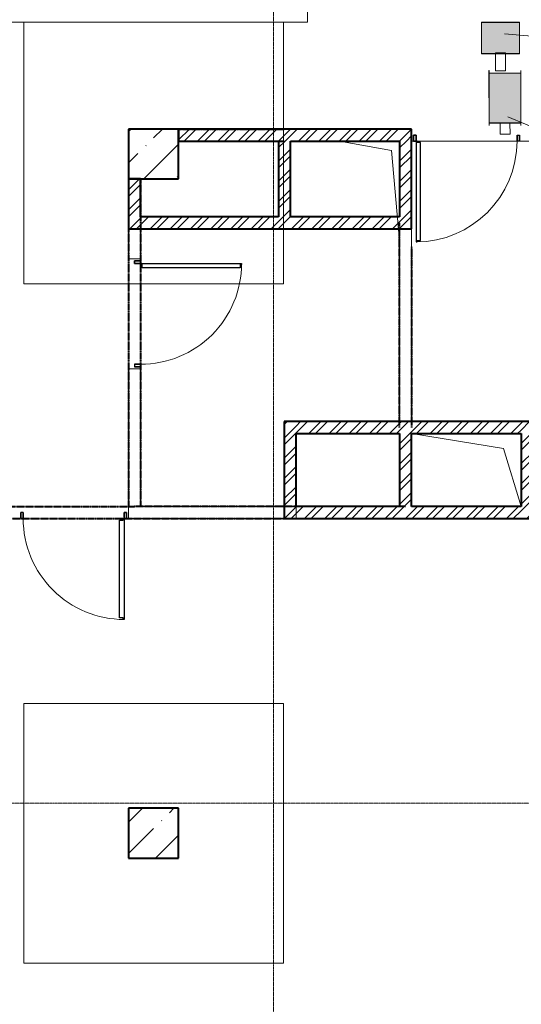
# Model space of a CAD drawing. Header units: millimetres. Extents: x 105028 to 874735, y -568483 to 191941.
# Tile 44 of 135: x 219934 to 224952, y 166397 to 176254. Entities that reach past the tile are written whole.
import ezdxf

# ---------------------------------------------------------------- set-up
doc = ezdxf.new("R2010")
doc.units = ezdxf.units.MM
for name, pattern in [('ADSK_Линия сетки', [25, 20, -2.5, 0, -2.5]), ('ADSK_Штриховая_ш3 п1_5', [4.5, 3, -1.5]), ('Штрих_3_1_5_', [4.5, 3, -1.5])]:
    doc.linetypes.add(name, pattern=pattern)
doc.layers.add('_Разделитель помещений_', color=4, linetype='ADSK_Штриховая_ш3 п1_5', lineweight=40, true_color=0x00ffff)
for name, color, linetype, lineweight in [('Арматура воздуховодов', 7, 'Continuous', 18), ('Двери', 7, 'Continuous', 18), ('Марки арматуры воздуховодов', 7, 'Continuous', 20), ('Несущие колонны', 7, 'Continuous', 18), ('Оси', 7, 'Continuous', 9), ('Перекрытия', 7, 'Continuous', 18), ('Стены', 7, 'Continuous', 18), ('Стены разрез', 7, 'Continuous', 40)]:
    doc.layers.add(name, color=color, linetype=linetype, lineweight=lineweight)
pattern_1 = [(45, (0, 0), (-101.0278814, 101.0278814), []), (45, (67.35, 0), (-101.0278814, 101.0278814), [])]
pattern_2 = [(45, (0, 0), (-314.308964, 314.308964), []), (45, (314.3, 0), (-314.308964, 314.308964), [555.625, -111.125, 3.353, -107.772])]

# ---------------------------------------------------------------- blocks, each defined once
blk = doc.blocks.new('A_DOR_Door - Вн_99_Одинарная_1100x2100-2985301-К2_L01_-1_000__Задание СС')
at = {"layer": 'Двери', "lineweight": 30}
for p, q in [((-505, 60), (-505, 1070)), ((-505, 1070), (-495, 1070)), ((-505, 980), (-505, 1070)), ((-495, 1070), (-495, 1055)), ((-495, 1055), (-459, 1055)), ((-459, 1055), (-459, 980)), ((-505, 150), (-505, 980)), ((-459, 980), (-459, 150)), ((-505, 60), (-505, 150)), ((-459, 150), (-459, 75)), ((-530, 60), (-530, 0)), ((-505, 60), (-530, 60)), ((-530, 60), (-505, 60)), ((-530, 0), (-530, 60)), ((-530, 0), (-505, 0)), ((-505, 0), (-530, 0)), ((-495, 60), (-505, 60)), ((-505, 0), (-505, 60)), ((-505, 60), (-505, 0)), ((-495, 75), (-495, 60)), ((-459, 75), (-495, 75)), ((530, 60), (505, 60)), ((505, 60), (505, 0)), ((505, 0), (505, 60)), ((530, 60), (505, 60)), ((505, 0), (530, 0)), ((505, 0), (530, 0)), ((530, 0), (530, 60)), ((530, 60), (530, 0))]:
    blk.add_line(p, q, dxfattribs=at)
at = {"layer": 'Двери', "color": 8, "lineweight": 9, "true_color": 0x808080}
blk.add_arc((-505, 60), 1010, 360, 90, dxfattribs=at)
blk = doc.blocks.new('A_DOR_Door - Вн_99_Одинарная_1100x2100-2985300-К2_L01_-1_000__Задание СС')
at = {"layer": 'Двери', "lineweight": 30}
for p, q in [((-530, 0), (-505, 0)), ((-530, -60), (-530, 0)), ((-530, 0), (-530, -60)), ((-505, 0), (-530, 0)), ((-505, -60), (-530, -60)), ((-530, -60), (-505, -60)), ((-505, 0), (-505, -60)), ((-505, -60), (-505, 0)), ((-505, -60), (-505, -1070)), ((-495, -60), (-505, -60)), ((-505, -60), (-505, -150)), ((-495, -75), (-495, -60)), ((-459, -75), (-495, -75)), ((-459, -150), (-459, -75)), ((505, -60), (505, 0)), ((505, 0), (530, 0)), ((505, 0), (505, -60)), ((505, 0), (530, 0)), ((530, -60), (505, -60)), ((530, -60), (505, -60)), ((530, 0), (530, -60)), ((530, -60), (530, 0)), ((-505, -150), (-505, -980)), ((-459, -980), (-459, -150)), ((-505, -980), (-505, -1070)), ((-459, -1055), (-459, -980)), ((-505, -1070), (-495, -1070)), ((-495, -1070), (-495, -1055)), ((-495, -1055), (-459, -1055))]:
    blk.add_line(p, q, dxfattribs=at)
at = {"layer": 'Двери', "color": 8, "lineweight": 9, "true_color": 0x808080}
blk.add_arc((-505, -60), 1010, 270, 0, dxfattribs=at)
blk = doc.blocks.new('135_SLK_K2_AR_rvt-1-К2_L01_-1_000__Задание СС')
at = {"layer": 'Стены разрез', "lineweight": 9}
h = blk.add_hatch(dxfattribs=at)
h.set_pattern_fill('FP_1', color=256, style=0, pattern_type=2)
h.set_pattern_definition(pattern_1)
h.paths.add_polyline_path([(-12373134.2, 10005240.7), (-12373134.2, 10005360.7), (-12375464.2, 10005360.7), (-12375464.2, 10005240.7), (-12373254.2, 10005240.7)])
h = blk.add_hatch(dxfattribs=at)
h.set_pattern_fill('FP_1', color=256, style=0, pattern_type=2)
h.set_pattern_definition(pattern_1)
h.paths.add_polyline_path([(-12374344.2, 10004481.1), (-12374344.2, 10005240.7), (-12374464.2, 10005240.7), (-12374464.2, 10004481.1)])
h = blk.add_hatch(dxfattribs=at)
h.set_pattern_fill('FP_1', color=256, style=0, pattern_type=2)
h.set_pattern_definition(pattern_1)
h.paths.add_polyline_path([(-12373134.2, 10004361.1), (-12373134.2, 10005240.7), (-12373254.2, 10005240.7), (-12373254.2, 10004361.1)])
h = blk.add_hatch(dxfattribs=at)
h.set_pattern_fill('FP_1', color=256, style=0, pattern_type=2)
h.set_pattern_definition(pattern_1)
h.paths.add_polyline_path([(-12375844.2, 10004361.1), (-12375844.2, 10004860.7), (-12375964.2, 10004860.7), (-12375964.2, 10004361.1)])
h = blk.add_hatch(dxfattribs=at)
h.set_pattern_fill('FP_1', color=256, style=0, pattern_type=2)
h.set_pattern_definition(pattern_1)
h.paths.add_polyline_path([(-12373254.2, 10004361.1), (-12373254.2, 10004481.1), (-12375844.2, 10004481.1), (-12375844.2, 10004361.1), (-12375098, 10004361.1)])
h = blk.add_hatch(dxfattribs=at)
h.set_pattern_fill('FP_1', color=256, style=0, pattern_type=2)
h.set_pattern_definition(pattern_1)
h.paths.add_polyline_path([(-12374289.2, 10001460.7), (-12374289.2, 10002432), (-12374409.2, 10002432), (-12374409.2, 10001460.7)])
h = blk.add_hatch(dxfattribs=at)
h.set_pattern_fill('FP_1', color=256, style=0, pattern_type=2)
h.set_pattern_definition(pattern_1)
h.paths.add_polyline_path([(-12372038.3, 10002312), (-12372038.3, 10002432), (-12374289.2, 10002432), (-12374289.2, 10002312), (-12372331.9, 10002312)])
h = blk.add_hatch(dxfattribs=at)
h.set_pattern_fill('FP_1', color=256, style=0, pattern_type=2)
h.set_pattern_definition(pattern_1)
h.paths.add_polyline_path([(-12371918.3, 10001460.7), (-12371918.3, 10002432), (-12372038.3, 10002432), (-12372038.3, 10001460.7)])
h = blk.add_hatch(dxfattribs=at)
h.set_pattern_fill('FP_1', color=256, style=0, pattern_type=2)
h.set_pattern_definition(pattern_1)
h.paths.add_polyline_path([(-12373134.2, 10001580.7), (-12373134.2, 10002312), (-12373254.2, 10002312), (-12373254.2, 10001580.7)])
h = blk.add_hatch(dxfattribs=at)
h.set_pattern_fill('FP_1', color=256, style=0, pattern_type=2)
h.set_pattern_definition(pattern_1)
h.paths.add_polyline_path([(-12372038.3, 10001460.7), (-12372038.3, 10001580.7), (-12374289.2, 10001580.7), (-12374289.2, 10001460.7), (-12372331.9, 10001460.7)])
at = {"lineweight": 18}
for p, q in [((-12373854.2, 10005240.7), (-12373334.2, 10005145.2)), ((-12373334.2, 10005145.2), (-12373254.2, 10004240.7)), ((-12372213.6, 10002163.3), (-12373134.2, 10002312)), ((-12372213.6, 10002163.3), (-12372038.3, 10001580.7))]:
    blk.add_line(p, q, dxfattribs=at)
at = {"layer": '_Разделитель помещений_', "linetype": 'Штрих_3_1_5_'}
for p, q in [((-12375464.2, 10005360.7), (-12374404.2, 10005360.7)), ((-12375464.2, 10005240.7), (-12374404.2, 10005240.7)), ((-12375964.2, 10004860.7), (-12375964.2, 10001580.7)), ((-12375844.2, 10004860.7), (-12375844.2, 10001580.7)), ((-12373254.2, 10002372), (-12373254.2, 10004421.1)), ((-12373134.2, 10004180.7), (-12373134.2, 10002372)), ((-12377164.2, 10001580.7), (-12375904.2, 10001580.7)), ((-12373194.2, 10001580.7), (-12375904.2, 10001580.7)), ((-12379274.2, 10001460.7), (-12373194.2, 10001460.7))]:
    blk.add_line(p, q, dxfattribs=at)
at = {"layer": 'Перекрытия'}
for p, q in [((-12373134.2, 10002432), (-12373134.2, 10005240.7)), ((-12373134.2, 10005240.7), (-12369634.2, 10005240.7)), ((-12369634.2, 10005240.7), (-12373134.2, 10005240.7)), ((-12373134.2, 10005240.7), (-12373134.2, 10002432)), ((-12371918.3, 10002432), (-12373134.2, 10002432)), ((-12373134.2, 10002432), (-12371918.3, 10002432))]:
    blk.add_line(p, q, dxfattribs=at)
at = {"layer": 'Стены'}
for p, q in [((-12375464.2, 10005240.7), (-12375464.2, 10005360.7)), ((-12373134.2, 10005360.7), (-12375464.2, 10005360.7)), ((-12373134.2, 10005360.7), (-12373134.2, 10005240.7)), ((-12375464.2, 10005240.7), (-12374464.2, 10005240.7)), ((-12374464.2, 10005240.7), (-12374464.2, 10004481.1)), ((-12374344.2, 10004481.1), (-12374344.2, 10005240.7)), ((-12374344.2, 10005240.7), (-12373254.2, 10005240.7)), ((-12373254.2, 10005240.7), (-12373254.2, 10004481.1)), ((-12373134.2, 10004361.1), (-12373134.2, 10005240.7)), ((-12375964.2, 10004860.7), (-12375964.2, 10004361.1)), ((-12375964.2, 10004860.7), (-12375844.2, 10004860.7)), ((-12375844.2, 10004481.1), (-12375844.2, 10004860.7)), ((-12374464.2, 10004481.1), (-12375844.2, 10004481.1)), ((-12373254.2, 10004481.1), (-12374344.2, 10004481.1)), ((-12375844.2, 10004361.1), (-12375964.2, 10004361.1)), ((-12375964.2, 10004360.7), (-12375964.2, 10004060.7)), ((-12375964.2, 10004060.7), (-12375964.2, 10004360.7)), ((-12375964.2, 10004360.7), (-12375844.2, 10004360.7)), ((-12375844.2, 10004360.7), (-12375964.2, 10004360.7)), ((-12375844.2, 10004361.1), (-12373254.2, 10004361.1)), ((-12375844.2, 10004360.7), (-12375844.2, 10004060.7)), ((-12375844.2, 10004060.7), (-12375844.2, 10004360.7)), ((-12373134.2, 10004361.1), (-12373254.2, 10004361.1)), ((-12373254.2, 10004361.1), (-12373254.2, 10002432)), ((-12373254.2, 10002432), (-12373254.2, 10004361.1)), ((-12373254.2, 10004361.1), (-12373134.2, 10004361.1)), ((-12373134.2, 10004361.1), (-12373254.2, 10004361.1)), ((-12373134.2, 10004361.1), (-12373134.2, 10002432)), ((-12373134.2, 10002432), (-12373134.2, 10004361.1)), ((-12375844.2, 10004060.7), (-12375964.2, 10004060.7)), ((-12375964.2, 10004060.7), (-12375844.2, 10004060.7)), ((-12375964.2, 10001580.7), (-12375964.2, 10002960.7)), ((-12375964.2, 10002960.7), (-12375964.2, 10001580.7)), ((-12375964.2, 10002960.7), (-12375844.2, 10002960.7)), ((-12375844.2, 10002960.7), (-12375964.2, 10002960.7)), ((-12375844.2, 10001580.7), (-12375844.2, 10002960.7)), ((-12375844.2, 10002960.7), (-12375844.2, 10001580.7)), ((-12374409.2, 10002432), (-12374409.2, 10001580.7)), ((-12374409.2, 10002432), (-12374289.2, 10002432)), ((-12372038.3, 10002432), (-12374289.2, 10002432)), ((-12373134.2, 10002432), (-12373254.2, 10002432)), ((-12373134.2, 10002432), (-12373254.2, 10002432)), ((-12372038.3, 10002432), (-12371918.3, 10002432)), ((-12374289.2, 10002312), (-12373254.2, 10002312)), ((-12374289.2, 10001580.7), (-12374289.2, 10002312)), ((-12373254.2, 10002312), (-12373254.2, 10001580.7)), ((-12373134.2, 10002312), (-12372038.3, 10002312)), ((-12373134.2, 10001580.7), (-12373134.2, 10002312)), ((-12372038.3, 10002312), (-12372038.3, 10001580.7)), ((-12375964.2, 10001460.7), (-12375964.2, 10001580.7)), ((-12375964.2, 10001580.7), (-12375964.2, 10001460.7)), ((-12374409.2, 10001580.7), (-12375844.2, 10001580.7)), ((-12375844.2, 10001580.7), (-12374409.2, 10001580.7)), ((-12374409.2, 10001580.7), (-12374409.2, 10001460.7)), ((-12374409.2, 10001580.7), (-12374409.2, 10001460.7)), ((-12374289.2, 10001580.7), (-12374409.2, 10001580.7)), ((-12374409.2, 10001580.7), (-12374409.2, 10001460.7)), ((-12374409.2, 10001580.7), (-12374289.2, 10001580.7)), ((-12374289.2, 10001460.7), (-12374289.2, 10001580.7)), ((-12373254.2, 10001580.7), (-12374289.2, 10001580.7)), ((-12374289.2, 10001460.7), (-12374289.2, 10001580.7)), ((-12372038.3, 10001580.7), (-12373134.2, 10001580.7)), ((-12374409.2, 10001460.7), (-12375964.2, 10001460.7)), ((-12375964.2, 10001460.7), (-12374409.2, 10001460.7)), ((-12374289.2, 10001460.7), (-12374409.2, 10001460.7)), ((-12374289.2, 10001460.7), (-12372038.3, 10001460.7)), ((-12371918.3, 10001460.7), (-12372038.3, 10001460.7))]:
    blk.add_line(p, q, dxfattribs=at)
at = {"layer": 'Стены разрез'}
for p, q in [((-12373134.2, 10005360.7), (-12375464.2, 10005360.7)), ((-12375464.2, 10005360.7), (-12375464.2, 10005240.7)), ((-12373134.2, 10005240.7), (-12373134.2, 10005360.7)), ((-12375464.2, 10005240.7), (-12374464.2, 10005240.7)), ((-12374464.2, 10005240.7), (-12374464.2, 10004481.1)), ((-12374344.2, 10004481.1), (-12374344.2, 10005240.7)), ((-12374344.2, 10005240.7), (-12373254.2, 10005240.7)), ((-12373254.2, 10005240.7), (-12373254.2, 10004481.1)), ((-12373134.2, 10004361.1), (-12373134.2, 10005240.7)), ((-12375964.2, 10004860.7), (-12375964.2, 10004361.1)), ((-12375844.2, 10004860.7), (-12375964.2, 10004860.7)), ((-12375844.2, 10004481.1), (-12375844.2, 10004860.7)), ((-12374464.2, 10004481.1), (-12375844.2, 10004481.1)), ((-12373254.2, 10004481.1), (-12374344.2, 10004481.1)), ((-12375964.2, 10004361.1), (-12375844.2, 10004361.1)), ((-12375844.2, 10004361.1), (-12373254.2, 10004361.1)), ((-12373254.2, 10004361.1), (-12373134.2, 10004361.1)), ((-12374409.2, 10002432), (-12374409.2, 10001460.7)), ((-12374289.2, 10002432), (-12374409.2, 10002432)), ((-12372038.3, 10002432), (-12374289.2, 10002432)), ((-12371918.3, 10002432), (-12372038.3, 10002432)), ((-12374289.2, 10002312), (-12373254.2, 10002312)), ((-12374289.2, 10001580.7), (-12374289.2, 10002312)), ((-12373254.2, 10002312), (-12373254.2, 10001580.7)), ((-12373134.2, 10002312), (-12372038.3, 10002312)), ((-12373134.2, 10001580.7), (-12373134.2, 10002312)), ((-12372038.3, 10002312), (-12372038.3, 10001580.7)), ((-12373254.2, 10001580.7), (-12374289.2, 10001580.7)), ((-12372038.3, 10001580.7), (-12373134.2, 10001580.7)), ((-12374409.2, 10001460.7), (-12374289.2, 10001460.7)), ((-12374289.2, 10001460.7), (-12372038.3, 10001460.7)), ((-12372038.3, 10001460.7), (-12371918.3, 10001460.7))]:
    blk.add_line(p, q, dxfattribs=at)
at = {"layer": 'Двери', "lineweight": 18}
blk.add_blockref('A_DOR_Door - Вн_99_Одинарная_1100x2100-2985300-К2_L01_-1_000__Задание СС', (-12372584.2, 10005300.7), dxfattribs=at)
for p, rotation in [((-12375904.2, 10003510.7), 269.9999999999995), ((-12376514.2, 10001520.7), 180)]:
    blk.add_blockref('A_DOR_Door - Вн_99_Одинарная_1100x2100-2985301-К2_L01_-1_000__Задание СС', p, dxfattribs=dict(at, rotation=rotation))
blk = doc.blocks.new('135_SLK_GD_KR_rvt-1-К2_L01_-1_000__Задание СС')
at = {"layer": 'Оси', "color": 8, "linetype": 'ADSK_Линия сетки', "true_color": 0x808080}
for p, q in [((-12374514.2, 10021519.5), (-12374514.2, 9979889.5)), ((-12391486.6, 9998610.7), (-12364241, 9998610.7))]:
    blk.add_line(p, q, dxfattribs=at)
blk = doc.blocks.new('135_SLK_K1-2-3_KR_rvt-1-К2_L01_-1_000__Задание СС')
at = {"layer": 'Несущие колонны', "lineweight": 9}
h = blk.add_hatch(dxfattribs=at)
h.set_pattern_fill('FP_4', color=256, style=0, pattern_type=2)
h.set_pattern_definition(pattern_2)
h.paths.add_polyline_path([(-12375464.2, 10004860.7), (-12375464.2, 10005360.7), (-12375964.2, 10005360.7), (-12375964.2, 10004860.7)])
h = blk.add_hatch(dxfattribs=at)
h.set_pattern_fill('FP_4', color=256, style=0, pattern_type=2)
h.set_pattern_definition(pattern_2)
h.paths.add_polyline_path([(-12375464.2, 9998060.7), (-12375464.2, 9998560.7), (-12375964.2, 9998560.7), (-12375964.2, 9998060.7)])
at = {"layer": 'Несущие колонны', "lineweight": 40}
for p, q in [((-12375464.2, 10005360.7), (-12375964.2, 10005360.7)), ((-12375964.2, 10005360.7), (-12375964.2, 10004860.7)), ((-12375464.2, 10004860.7), (-12375464.2, 10005360.7)), ((-12375964.2, 10004860.7), (-12375464.2, 10004860.7)), ((-12375464.2, 9998560.7), (-12375964.2, 9998560.7)), ((-12375964.2, 9998560.7), (-12375964.2, 9998060.7)), ((-12375464.2, 9998060.7), (-12375464.2, 9998560.7)), ((-12375964.2, 9998060.7), (-12375464.2, 9998060.7))]:
    blk.add_line(p, q, dxfattribs=at)
at = {"layer": 'Несущие колонны'}
for p, q in [((-12375964.2, 10004860.7), (-12375964.2, 10005360.7)), ((-12375464.2, 10005360.7), (-12375964.2, 10005360.7)), ((-12375464.2, 10005360.7), (-12375464.2, 10004860.7)), ((-12375464.2, 10004860.7), (-12375964.2, 10004860.7)), ((-12375964.2, 9998060.7), (-12375964.2, 9998560.7)), ((-12375464.2, 9998560.7), (-12375964.2, 9998560.7)), ((-12375464.2, 9998560.7), (-12375464.2, 9998060.7)), ((-12375464.2, 9998060.7), (-12375964.2, 9998060.7))]:
    blk.add_line(p, q, dxfattribs=at)
at = {"layer": 'Перекрытия'}
for p, q in [((-12374174.2, 10008660.7), (-12374174.2, 10006430.7)), ((-12374174.2, 10006430.7), (-12374174.2, 10006680.7)), ((-12374174.2, 10006430.7), (-12380494.2, 10006430.7)), ((-12377484.2, 10006430.7), (-12374174.2, 10006430.7)), ((-12374414.2, 10006430.7), (-12377014.2, 10006430.7)), ((-12377014.2, 10006430.7), (-12377014.2, 10003810.7)), ((-12377014.2, 10003810.7), (-12377014.2, 10006430.7)), ((-12377014.2, 10006430.7), (-12374414.2, 10006430.7)), ((-12374414.2, 10003810.7), (-12374414.2, 10006430.7)), ((-12374414.2, 10006430.7), (-12374414.2, 10003810.7)), ((-12377014.2, 10003810.7), (-12374414.2, 10003810.7)), ((-12374414.2, 10003810.7), (-12377014.2, 10003810.7)), ((-12374414.2, 9999610.7), (-12377014.2, 9999610.7)), ((-12377014.2, 9999610.7), (-12377014.2, 9997010.7)), ((-12377014.2, 9997010.7), (-12377014.2, 9999610.7)), ((-12377014.2, 9999610.7), (-12374414.2, 9999610.7)), ((-12374414.2, 9997010.7), (-12374414.2, 9999610.7)), ((-12374414.2, 9999610.7), (-12374414.2, 9997010.7)), ((-12377014.2, 9997010.7), (-12374414.2, 9997010.7)), ((-12374414.2, 9997010.7), (-12377014.2, 9997010.7))]:
    blk.add_line(p, q, dxfattribs=at)
blk = doc.blocks.new('Клапан противопожарный прямоугольный Сигмавент - Сигмавент-60-НО-AxB-SVF_220_-10462661-К2_L01_-1_000__Задание СС')
at = {"layer": 'Арматура воздуховодов'}
blk.add_hatch(color=256, dxfattribs=at).paths.add_polyline_path([(250, -160), (250, 160), (-250, 160), (-250, -160)])
at = {"layer": 'Арматура воздуховодов', "color": 1, "true_color": 0xff0000}
for p, q in [((-275, 158), (-275, 160)), ((-275, 158), (-275, 160)), ((-275, 160), (275, 160)), ((-275, 160), (275, 160)), ((275, 158), (-275, 158)), ((275, 158), (-275, 158)), ((-250.1, -160), (-250.1, 160)), ((-250.1, 160), (-250.1, -160)), ((-249.9, 160), (-250.1, 160)), ((-249.9, 160), (-250.1, 160)), ((250, 160), (-250, 160)), ((-250, 160), (-250, -160)), ((-250, -160), (-250, 160)), ((-250, 160), (250, 160)), ((250, 160), (-250, 160)), ((-250, 160), (-250, -160)), ((-250, -160), (-250, 160)), ((-250, 160), (250, 160)), ((-250, -158), (-250, 158)), ((-250, -158), (-250, 158)), ((-250, 158), (250, 158)), ((250, 158), (-250, 158)), ((-249.9, -160), (-249.9, 160)), ((-249.9, 160), (-249.9, -160)), ((248.5, 160), (-248.5, 160)), ((-248.5, 160), (-248.5, -160)), ((-248.5, 160), (-248.5, -160)), ((248.5, 160), (-248.5, 160)), ((248.5, 160), (248.5, -160)), ((248.5, -160), (248.5, 160)), ((249.9, -160), (249.9, 160)), ((249.9, 160), (249.9, -160)), ((250.1, 160), (249.9, 160)), ((250.1, 160), (249.9, 160)), ((250, -160), (250, 160)), ((250, 160), (250, -160)), ((250, -160), (250, 160)), ((250, 160), (250, -160)), ((250, -158), (250, 158)), ((250, 158), (250, -158)), ((250.1, -160), (250.1, 160)), ((250.1, 160), (250.1, -160)), ((275, 158), (275, 160)), ((275, 160), (275, 158)), ((250, 50), (250, -50)), ((250, -50), (250, 50)), ((250, 50), (360, 50)), ((360, 50), (250, 50)), ((360, 50), (360, -50)), ((360, -50), (360, 50)), ((360, -50), (250, -50)), ((360, -50), (250, -50)), ((-275, -160), (-275, -158)), ((-275, -160), (-275, -158)), ((-275, -158), (275, -158)), ((275, -158), (-275, -158)), ((275, -160), (-275, -160)), ((275, -160), (-275, -160)), ((-250.1, -160), (-249.9, -160)), ((-249.9, -160), (-250.1, -160)), ((250, -158), (-250, -158)), ((250, -158), (-250, -158)), ((-250, -160), (250, -160)), ((250, -160), (-250, -160)), ((-250, -160), (250, -160)), ((250, -160), (-250, -160)), ((-248.5, -160), (248.5, -160)), ((248.5, -160), (-248.5, -160)), ((249.9, -160), (250.1, -160)), ((250.1, -160), (249.9, -160)), ((275, -160), (275, -158)), ((275, -158), (275, -160))]:
    blk.add_line(p, q, dxfattribs=at)
blk = doc.blocks.new('Клапан противопожарный круглый Сигмавент - Сигмавент-60-НО-_-SVF-9992550-К2_L01_-1_000__Задание СС')
at = {"layer": 'Арматура воздуховодов', "true_color": 0xff0000}
blk.add_hatch(color=1, dxfattribs=at).paths.add_polyline_path([(190, -157.5), (190, 157.5), (-190, 157.5), (-190, -157.5), (-87.7, -157.5)])
blk.add_hatch(color=1, dxfattribs=at).paths.add_polyline_path([(190, -157.5), (190, 157.5), (-190, 157.5), (-190, -157.5), (-87.7, -157.5)])
at = {"layer": 'Арматура воздуховодов'}
blk.add_hatch(color=256, dxfattribs=at).paths.add_polyline_path([(190, -158.5), (190, -157.5), (-87.7, -158.5)])
at = {"layer": 'Арматура воздуховодов', "color": 1, "true_color": 0xff0000}
for p, q in [((190, 158.5), (-190, 158.5)), ((-190, 158.5), (-190, -158.5)), ((-190, 158.5), (-190, -158.5)), ((190, 157.5), (-190, 157.5)), ((-190, -157.5), (-190, 157.5)), ((-190, -157.5), (-190, 157.5)), ((190, 157.5), (-190, 157.5)), ((-190, 157.5), (-190, -157.5)), ((-190, 157.5), (-190, -157.5)), ((190, 156.5), (-190, 156.5)), ((-190, -156.5), (-190, 156.5)), ((-190, -156.5), (-190, 156.5)), ((190, -158.5), (190, 158.5)), ((190, -158.5), (190, 158.5)), ((190, 157.5), (190, -157.5)), ((190, 157.5), (190, -157.5)), ((190, -157.5), (190, 157.5)), ((190, -157.5), (190, 157.5)), ((190, 156.5), (190, -156.5)), ((190, 156.5), (190, -156.5)), ((-190, -156.5), (190, -156.5)), ((-190, -157.5), (190, -157.5)), ((-190, -157.5), (190, -157.5)), ((-190, -158.5), (190, -158.5)), ((-50, -149.4), (-50, -327.5)), ((-50, -327.5), (-50, -149.4)), ((-50, -157.5), (-50, -149.4)), ((-50, -149.4), (50, -149.4)), ((50, -149.4), (-50, -149.4)), ((-50, -157.5), (50, -157.5)), ((50, -149.4), (50, -157.5)), ((50, -149.4), (50, -327.5)), ((50, -327.5), (50, -149.4)), ((50, -327.5), (-50, -327.5)), ((50, -327.5), (-50, -327.5))]:
    blk.add_line(p, q, dxfattribs=at)

msp = doc.modelspace()

# ---------------------------------------------------------------- linework, layer by layer
at = {"layer": 'Марки арматуры воздуховодов'}
for p, q in [((224782.1, 176113.1), (230254.7, 175645)), ((224815.5, 175280), (230024, 173153.6))]:
    msp.add_line(p, q, dxfattribs=at)

# ---------------------------------------------------------------- block references
at = {"lineweight": 5}
for name in ['135_SLK_GD_KR_rvt-1-К2_L01_-1_000__Задание СС', '135_SLK_K2_AR_rvt-1-К2_L01_-1_000__Задание СС', '135_SLK_K1-2-3_KR_rvt-1-К2_L01_-1_000__Задание СС']:
    msp.add_blockref(name, (12596988, -9830201.6), dxfattribs=at)
at = {"layer": 'Арматура воздуховодов', "color": 1, "true_color": 0xff0000}
msp.add_blockref('Клапан противопожарный круглый Сигмавент - Сигмавент-60-НО-_-SVF-9992550-К2_L01_-1_000__Задание СС', (224743.8, 176070.4), dxfattribs=at)
at = {"layer": 'Арматура воздуховодов', "color": 1, "true_color": 0xff0000, "rotation": 270.0124228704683}
msp.add_blockref('Клапан противопожарный прямоугольный Сигмавент - Сигмавент-60-НО-AxB-SVF_220_-10462661-К2_L01_-1_000__Задание СС', (224788.7, 175468.9), dxfattribs=at)

doc.saveas('drawing.dxf')
